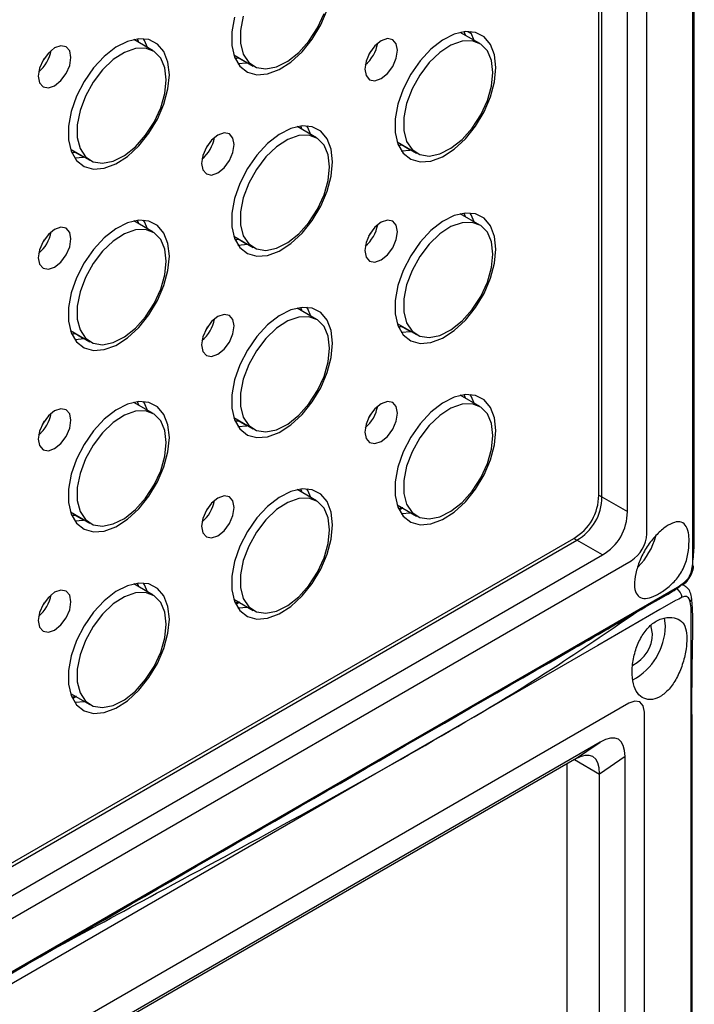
# Model space of a CAD drawing. Header units: millimetres. Extents: x 7143 to 9546, y -1575 to -869.
# Tile 86 of 94: x 9115 to 9176, y -1137 to -1048. Entities that reach past the tile are written whole.
import ezdxf

# ---------------------------------------------------------------- set-up
doc = ezdxf.new("R2010")
doc.units = ezdxf.units.MM
doc.header["$LTSCALE"] = 3

msp = doc.modelspace()

# ---------------------------------------------------------------- linework, layer by layer
at = {"linetype": 'Continuous', "lineweight": 30}
for p, q in [((9171.88, -1094.455), (9171.88, -947.478)), ((9170.113, -1092.443), (9170.113, -951.531)), ((9167.505, -1090.938), (9167.505, -952.945)), ((9167.788, -1091.101), (9167.788, -953.108)), ((9156.696, -1049.896), (9154.925, -1048.874)), ((9155.383, -1049.138), (9155.264, -1048.817)), ((9155.589, -1048.795), (9155.925, -1048.989)), ((9126.997, -1050.547), (9125.227, -1049.525)), ((9125.684, -1049.789), (9125.565, -1049.467)), ((9134.327, -1050.912), (9136.097, -1051.934)), ((9134.446, -1051.233), (9134.712, -1051.191)), ((9134.637, -1051.205), (9134.475, -1051.299)), ((9134.706, -1051.714), (9135.518, -1051.657)), ((9135.518, -1051.657), (9134.712, -1051.191)), ((9141.846, -1058.468), (9140.076, -1057.446)), ((9140.534, -1057.711), (9140.414, -1057.389)), ((9149.176, -1058.834), (9150.946, -1059.856)), ((9176.181, -1089.15), (9176.181, -1058.533)), ((9119.477, -1059.484), (9121.248, -1060.506)), ((9119.597, -1059.806), (9119.862, -1059.764)), ((9120.668, -1060.229), (9119.862, -1059.764)), ((9149.295, -1059.155), (9149.561, -1059.113)), ((9149.487, -1059.127), (9149.324, -1059.221)), ((9149.555, -1059.636), (9150.367, -1059.578)), ((9150.367, -1059.578), (9149.561, -1059.113)), ((9119.788, -1059.777), (9119.626, -1059.871)), ((9119.857, -1060.286), (9120.668, -1060.229)), ((9126.997, -1067.041), (9125.227, -1066.019)), ((9125.684, -1066.283), (9125.565, -1065.961)), ((9156.696, -1066.39), (9154.925, -1065.368)), ((9155.383, -1065.632), (9155.264, -1065.311)), ((9134.327, -1067.406), (9136.097, -1068.428)), ((9134.446, -1067.728), (9134.712, -1067.685)), ((9134.637, -1067.699), (9134.475, -1067.793)), ((9135.518, -1068.151), (9134.712, -1067.685)), ((9134.706, -1068.208), (9135.59, -1068.135)), ((9141.846, -1074.963), (9140.076, -1073.941)), ((9140.534, -1074.205), (9140.414, -1073.883)), ((9149.176, -1075.328), (9150.946, -1076.35)), ((9149.295, -1075.649), (9149.561, -1075.607)), ((9149.487, -1075.621), (9149.324, -1075.715)), ((9150.367, -1076.073), (9149.561, -1075.607)), ((9119.477, -1075.978), (9121.248, -1077)), ((9119.597, -1076.3), (9119.862, -1076.258)), ((9119.788, -1076.272), (9119.626, -1076.365)), ((9119.857, -1076.78), (9120.741, -1076.708)), ((9120.668, -1076.723), (9119.862, -1076.258)), ((9149.555, -1076.13), (9150.439, -1076.057)), ((9156.696, -1082.884), (9154.925, -1081.862)), ((9155.383, -1082.127), (9155.264, -1081.805)), ((9126.997, -1083.535), (9125.227, -1082.513)), ((9125.684, -1082.777), (9125.565, -1082.455)), ((9134.327, -1083.9), (9136.097, -1084.922)), ((9134.446, -1084.222), (9134.712, -1084.179)), ((9134.637, -1084.193), (9134.475, -1084.287)), ((9134.706, -1084.702), (9135.518, -1084.645)), ((9135.518, -1084.645), (9134.712, -1084.179)), ((9141.846, -1091.457), (9140.076, -1090.435)), ((9140.534, -1090.699), (9140.414, -1090.377)), ((9167.505, -1090.938), (9167.788, -1091.101)), ((9167.788, -1091.101), (9170.113, -1092.443)), ((9149.176, -1091.822), (9150.946, -1092.844)), ((9119.477, -1092.472), (9121.248, -1093.494)), ((9119.597, -1092.794), (9119.862, -1092.752)), ((9119.788, -1092.766), (9119.626, -1092.859)), ((9120.668, -1093.217), (9119.862, -1092.752)), ((9149.354, -1092.273), (9149.656, -1092.099)), ((9149.555, -1092.624), (9150.439, -1092.551)), ((9119.857, -1093.275), (9120.668, -1093.217)), ((9067.654, -1151.205), (9165.232, -1094.874)), ((9067.937, -1151.368), (9165.515, -1095.037)), ((9165.232, -1094.874), (9165.515, -1095.037)), ((9167.84, -1096.379), (9165.515, -1095.037)), ((9067.733, -1154.17), (9167.84, -1096.379)), ((9038.232, -1173.242), (9170.466, -1096.905)), ((9126.997, -1100.029), (9125.227, -1099.007)), ((9125.684, -1099.271), (9125.565, -1098.95)), ((9134.327, -1100.394), (9136.097, -1101.416)), ((9134.505, -1100.846), (9134.807, -1100.671)), ((9134.706, -1101.196), (9135.59, -1101.124)), ((9173.577, -1102.866), (9173.48, -1102.085)), ((9119.477, -1108.967), (9121.248, -1109.989)), ((9170.254, -1109.847), (9038.02, -1186.184)), ((9119.656, -1109.418), (9119.957, -1109.244)), ((9119.857, -1109.769), (9120.741, -1109.696)), ((9171.668, -1257.641), (9171.668, -1110.664)), ((9167.628, -1113.404), (8904.18, -1265.49)), ((9165.303, -1114.981), (9167.628, -1113.404)), ((9165.303, -1114.981), (8904.383, -1265.607)), ((9165.303, -1114.982), (9167.576, -1116.294)), ((9169.9, -1114.717), (9167.576, -1116.294)), ((9169.9, -1255.629), (9169.9, -1114.717)), ((9164.606, -1115.384), (9164.606, -1252.572)), ((9167.576, -1254.287), (9167.576, -1116.294))]:
    msp.add_line(p, q, dxfattribs=at)
at = {"linetype": 'Continuous', "lineweight": 30, "flags": 128}
for points in [[(9176.077, -1096.865), (9176.077, -1096.865), (9176.077, -1095.231), (9176.077, -1088.699), (9176.078, -1062.57), (9176.078, -958.053), (9176.077, -947.645), (9176.077, -938.296), (9176.077, -938.296)], [(9134.398, -1047.485), (9134.152, -1048.826), (9134.152, -1050.059), (9134.398, -1051.116), (9134.877, -1051.94), (9135.563, -1052.489), (9136.419, -1052.73), (9137.399, -1052.653), (9138.45, -1052.26), (9139.515, -1051.573), (9140.538, -1050.63), (9141.462, -1049.48), (9142.238, -1048.186), (9142.824, -1046.818)], [(9135.191, -1047.408), (9134.938, -1048.694), (9134.938, -1049.871), (9135.191, -1050.865), (9135.682, -1051.613), (9136.38, -1052.068), (9137.24, -1052.202), (9138.21, -1052.006), (9139.227, -1051.493), (9140.228, -1050.694), (9141.15, -1049.661), (9141.936, -1048.457), (9142.535, -1047.159)], [(9158.163, -1052.076), (9158.039, -1050.923), (9157.674, -1049.976), (9157.087, -1049.285), (9156.311, -1048.887), (9155.387, -1048.805), (9154.364, -1049.041), (9153.299, -1049.585), (9152.248, -1050.405), (9151.268, -1051.459), (9150.412, -1052.689), (9149.726, -1054.029), (9149.247, -1055.407), (9149.001, -1056.748), (9149.001, -1057.981), (9149.247, -1059.038), (9149.726, -1059.862), (9150.412, -1060.41), (9151.268, -1060.652), (9152.248, -1060.575), (9153.299, -1060.182), (9154.364, -1059.495), (9155.387, -1058.551), (9156.311, -1057.402), (9157.087, -1056.108), (9157.674, -1054.74), (9158.039, -1053.371), (9158.163, -1052.076)], [(9156.189, -1049.604), (9155.906, -1048.955), (9155.81, -1048.802)], [(9128.464, -1052.726), (9128.34, -1051.574), (9127.975, -1050.626), (9127.389, -1049.935), (9126.612, -1049.538), (9125.688, -1049.455), (9124.666, -1049.692), (9123.601, -1050.235), (9122.55, -1051.056), (9121.57, -1052.11), (9120.714, -1053.34), (9120.028, -1054.68), (9119.549, -1056.057), (9119.303, -1057.399), (9119.303, -1058.631), (9119.549, -1059.688), (9120.028, -1060.513), (9120.714, -1061.061), (9121.57, -1061.303), (9122.55, -1061.225), (9123.601, -1060.832), (9124.666, -1060.146), (9125.688, -1059.202), (9126.612, -1058.052), (9127.389, -1056.758), (9127.975, -1055.39), (9128.34, -1054.022), (9128.464, -1052.726)], [(9126.491, -1050.254), (9126.207, -1049.606), (9126.111, -1049.452)], [(9149.214, -1050.501), (9149.101, -1049.91), (9148.779, -1049.539), (9148.297, -1049.446), (9147.729, -1049.643), (9147.161, -1050.102), (9146.679, -1050.752), (9146.357, -1051.494), (9146.244, -1052.215), (9146.357, -1052.806), (9146.679, -1053.177), (9147.161, -1053.27), (9147.729, -1053.073), (9148.297, -1052.614), (9148.779, -1051.965), (9149.101, -1051.222), (9149.214, -1050.501)], [(9157.887, -1052.529), (9157.759, -1051.435), (9157.384, -1050.557), (9156.785, -1049.951), (9155.999, -1049.654), (9155.077, -1049.685), (9154.076, -1050.043), (9153.059, -1050.704), (9152.09, -1051.627), (9151.229, -1052.754), (9150.532, -1054.015), (9150.041, -1055.33), (9149.787, -1056.616), (9149.787, -1057.793), (9150.041, -1058.787), (9150.532, -1059.535), (9151.229, -1059.99), (9152.09, -1060.124), (9153.059, -1059.928), (9154.076, -1059.414), (9155.077, -1058.616), (9155.999, -1057.582), (9156.785, -1056.379), (9157.384, -1055.081), (9157.759, -1053.77), (9157.887, -1052.529)], [(9119.516, -1051.151), (9119.403, -1050.56), (9119.081, -1050.19), (9118.599, -1050.096), (9118.031, -1050.294), (9117.462, -1050.752), (9116.981, -1051.402), (9116.659, -1052.144), (9116.546, -1052.866), (9116.659, -1053.457), (9116.981, -1053.827), (9117.462, -1053.921), (9118.031, -1053.723), (9118.599, -1053.265), (9119.081, -1052.615), (9119.403, -1051.873), (9119.516, -1051.151)], [(9128.188, -1053.179), (9128.061, -1052.085), (9127.685, -1051.208), (9127.086, -1050.601), (9126.301, -1050.304), (9125.379, -1050.336), (9124.378, -1050.693), (9123.361, -1051.354), (9122.391, -1052.278), (9121.531, -1053.405), (9120.833, -1054.666), (9120.342, -1055.98), (9120.089, -1057.267), (9120.089, -1058.444), (9120.342, -1059.437), (9120.833, -1060.185), (9121.531, -1060.64), (9122.391, -1060.774), (9123.361, -1060.578), (9124.378, -1060.065), (9125.379, -1059.266), (9126.301, -1058.233), (9127.086, -1057.029), (9127.685, -1055.731), (9128.061, -1054.421), (9128.188, -1053.179)], [(9146.779, -1050.589), (9146.778, -1050.591), (9146.588, -1050.919)], [(9117.08, -1051.24), (9117.079, -1051.242), (9116.89, -1051.569)], [(9143.313, -1060.648), (9143.189, -1059.495), (9142.824, -1058.548), (9142.238, -1057.857), (9141.462, -1057.46), (9140.538, -1057.377), (9139.515, -1057.614), (9138.45, -1058.157), (9137.399, -1058.978), (9136.419, -1060.031), (9135.563, -1061.262), (9134.877, -1062.602), (9134.398, -1063.979), (9134.152, -1065.32), (9134.152, -1066.553), (9134.398, -1067.61), (9134.877, -1068.435), (9135.563, -1068.983), (9136.419, -1069.224), (9137.399, -1069.147), (9138.45, -1068.754), (9139.515, -1068.067), (9140.538, -1067.124), (9141.462, -1065.974), (9142.238, -1064.68), (9142.824, -1063.312), (9143.189, -1061.943), (9143.313, -1060.648)], [(9141.34, -1058.176), (9141.057, -1057.528), (9140.96, -1057.374)], [(9134.365, -1059.073), (9134.252, -1058.482), (9133.93, -1058.112), (9133.448, -1058.018), (9132.88, -1058.216), (9132.312, -1058.674), (9131.83, -1059.324), (9131.508, -1060.066), (9131.395, -1060.788), (9131.508, -1061.379), (9131.83, -1061.749), (9132.312, -1061.843), (9132.88, -1061.645), (9133.448, -1061.187), (9133.93, -1060.537), (9134.252, -1059.795), (9134.365, -1059.073)], [(9143.037, -1061.101), (9142.91, -1060.007), (9142.535, -1059.129), (9141.936, -1058.523), (9141.15, -1058.226), (9140.228, -1058.258), (9139.227, -1058.615), (9138.21, -1059.276), (9137.24, -1060.199), (9136.38, -1061.327), (9135.682, -1062.587), (9135.191, -1063.902), (9134.938, -1065.188), (9134.938, -1066.365), (9135.191, -1067.359), (9135.682, -1068.107), (9136.38, -1068.562), (9137.24, -1068.696), (9138.21, -1068.5), (9139.227, -1067.987), (9140.228, -1067.188), (9141.15, -1066.155), (9141.936, -1064.951), (9142.535, -1063.653), (9142.91, -1062.342), (9143.037, -1061.101)], [(9131.93, -1059.161), (9131.928, -1059.163), (9131.739, -1059.491)], [(9128.464, -1069.22), (9128.34, -1068.068), (9127.975, -1067.12), (9127.389, -1066.429), (9126.612, -1066.032), (9125.688, -1065.949), (9124.666, -1066.186), (9123.601, -1066.729), (9122.55, -1067.55), (9121.57, -1068.604), (9120.714, -1069.834), (9120.028, -1071.174), (9119.549, -1072.552), (9119.303, -1073.893), (9119.303, -1075.125), (9119.549, -1076.182), (9120.028, -1077.007), (9120.714, -1077.555), (9121.57, -1077.797), (9122.55, -1077.719), (9123.601, -1077.326), (9124.666, -1076.64), (9125.688, -1075.696), (9126.612, -1074.546), (9127.389, -1073.253), (9127.975, -1071.884), (9128.34, -1070.516), (9128.464, -1069.22)], [(9126.491, -1066.748), (9126.207, -1066.1), (9126.111, -1065.946)], [(9149.214, -1066.995), (9149.101, -1066.404), (9148.779, -1066.034), (9148.297, -1065.94), (9147.729, -1066.138), (9147.161, -1066.596), (9146.679, -1067.246), (9146.357, -1067.988), (9146.244, -1068.71), (9146.357, -1069.3), (9146.679, -1069.671), (9147.161, -1069.765), (9147.729, -1069.567), (9148.297, -1069.108), (9148.779, -1068.459), (9149.101, -1067.717), (9149.214, -1066.995)], [(9158.163, -1068.57), (9158.039, -1067.417), (9157.674, -1066.47), (9157.087, -1065.779), (9156.311, -1065.381), (9155.387, -1065.299), (9154.364, -1065.535), (9153.299, -1066.079), (9152.248, -1066.9), (9151.268, -1067.953), (9150.412, -1069.183), (9149.726, -1070.523), (9149.247, -1071.901), (9149.001, -1073.242), (9149.001, -1074.475), (9149.247, -1075.532), (9149.726, -1076.356), (9150.412, -1076.904), (9151.268, -1077.146), (9152.248, -1077.069), (9153.299, -1076.676), (9154.364, -1075.989), (9155.387, -1075.046), (9156.311, -1073.896), (9157.087, -1072.602), (9157.674, -1071.234), (9158.039, -1069.865), (9158.163, -1068.57)], [(9156.189, -1066.098), (9155.906, -1065.449), (9155.81, -1065.296)], [(9119.516, -1067.645), (9119.403, -1067.055), (9119.081, -1066.684), (9118.599, -1066.59), (9118.031, -1066.788), (9117.462, -1067.247), (9116.981, -1067.896), (9116.659, -1068.638), (9116.546, -1069.36), (9116.659, -1069.951), (9116.981, -1070.321), (9117.462, -1070.415), (9118.031, -1070.217), (9118.599, -1069.759), (9119.081, -1069.109), (9119.403, -1068.367), (9119.516, -1067.645)], [(9128.188, -1069.673), (9128.061, -1068.579), (9127.685, -1067.702), (9127.086, -1067.095), (9126.301, -1066.799), (9125.379, -1066.83), (9124.378, -1067.187), (9123.361, -1067.848), (9122.391, -1068.772), (9121.531, -1069.899), (9120.833, -1071.16), (9120.342, -1072.474), (9120.089, -1073.761), (9120.089, -1074.938), (9120.342, -1075.931), (9120.833, -1076.679), (9121.531, -1077.134), (9122.391, -1077.268), (9123.361, -1077.072), (9124.378, -1076.559), (9125.379, -1075.761), (9126.301, -1074.727), (9127.086, -1073.523), (9127.685, -1072.226), (9128.061, -1070.915), (9128.188, -1069.673)], [(9157.887, -1069.023), (9157.759, -1067.929), (9157.384, -1067.051), (9156.785, -1066.445), (9155.999, -1066.148), (9155.077, -1066.179), (9154.076, -1066.537), (9153.059, -1067.198), (9152.09, -1068.121), (9151.229, -1069.249), (9150.532, -1070.509), (9150.041, -1071.824), (9149.787, -1073.11), (9149.787, -1074.287), (9150.041, -1075.281), (9150.532, -1076.029), (9151.229, -1076.484), (9152.09, -1076.618), (9153.059, -1076.422), (9154.076, -1075.909), (9155.077, -1075.11), (9155.999, -1074.077), (9156.785, -1072.873), (9157.384, -1071.575), (9157.759, -1070.264), (9157.887, -1069.023)], [(9117.08, -1067.734), (9117.079, -1067.736), (9116.89, -1068.064)], [(9146.779, -1067.083), (9146.778, -1067.085), (9146.588, -1067.413)], [(9143.313, -1077.142), (9143.189, -1075.99), (9142.824, -1075.042), (9142.238, -1074.351), (9141.462, -1073.954), (9140.538, -1073.871), (9139.515, -1074.108), (9138.45, -1074.651), (9137.399, -1075.472), (9136.419, -1076.526), (9135.563, -1077.756), (9134.877, -1079.096), (9134.398, -1080.473), (9134.152, -1081.815), (9134.152, -1083.047), (9134.398, -1084.104), (9134.877, -1084.929), (9135.563, -1085.477), (9136.419, -1085.719), (9137.399, -1085.641), (9138.45, -1085.248), (9139.515, -1084.562), (9140.538, -1083.618), (9141.462, -1082.468), (9142.238, -1081.174), (9142.824, -1079.806), (9143.189, -1078.438), (9143.313, -1077.142)], [(9141.34, -1074.67), (9141.057, -1074.022), (9140.96, -1073.868)], [(9134.365, -1075.567), (9134.252, -1074.976), (9133.93, -1074.606), (9133.448, -1074.512), (9132.88, -1074.71), (9132.312, -1075.168), (9131.83, -1075.818), (9131.508, -1076.56), (9131.395, -1077.282), (9131.508, -1077.873), (9131.83, -1078.243), (9132.312, -1078.337), (9132.88, -1078.139), (9133.448, -1077.681), (9133.93, -1077.031), (9134.252, -1076.289), (9134.365, -1075.567)], [(9143.037, -1077.595), (9142.91, -1076.501), (9142.535, -1075.624), (9141.936, -1075.017), (9141.15, -1074.72), (9140.228, -1074.752), (9139.227, -1075.109), (9138.21, -1075.77), (9137.24, -1076.693), (9136.38, -1077.821), (9135.682, -1079.082), (9135.191, -1080.396), (9134.938, -1081.683), (9134.938, -1082.859), (9135.191, -1083.853), (9135.682, -1084.601), (9136.38, -1085.056), (9137.24, -1085.19), (9138.21, -1084.994), (9139.227, -1084.481), (9140.228, -1083.682), (9141.15, -1082.649), (9141.936, -1081.445), (9142.535, -1080.147), (9142.91, -1078.837), (9143.037, -1077.595)], [(9131.93, -1075.656), (9131.928, -1075.658), (9131.739, -1075.985)], [(9158.163, -1085.064), (9158.039, -1083.911), (9157.674, -1082.964), (9157.087, -1082.273), (9156.311, -1081.875), (9155.387, -1081.793), (9154.364, -1082.03), (9153.299, -1082.573), (9152.248, -1083.394), (9151.268, -1084.447), (9150.412, -1085.677), (9149.726, -1087.018), (9149.247, -1088.395), (9149.001, -1089.736), (9149.001, -1090.969), (9149.247, -1092.026), (9149.726, -1092.851), (9150.412, -1093.399), (9151.268, -1093.64), (9152.248, -1093.563), (9153.299, -1093.17), (9154.364, -1092.483), (9155.387, -1091.54), (9156.311, -1090.39), (9157.087, -1089.096), (9157.674, -1087.728), (9158.039, -1086.359), (9158.163, -1085.064)], [(9156.189, -1082.592), (9155.906, -1081.944), (9155.81, -1081.79)], [(9128.464, -1085.714), (9128.34, -1084.562), (9127.975, -1083.615), (9127.389, -1082.924), (9126.612, -1082.526), (9125.688, -1082.443), (9124.666, -1082.68), (9123.601, -1083.223), (9122.55, -1084.044), (9121.57, -1085.098), (9120.714, -1086.328), (9120.028, -1087.668), (9119.549, -1089.046), (9119.303, -1090.387), (9119.303, -1091.619), (9119.549, -1092.676), (9120.028, -1093.501), (9120.714, -1094.049), (9121.57, -1094.291), (9122.55, -1094.213), (9123.601, -1093.82), (9124.666, -1093.134), (9125.688, -1092.19), (9126.612, -1091.04), (9127.389, -1089.747), (9127.975, -1088.379), (9128.34, -1087.01), (9128.464, -1085.714)], [(9126.491, -1083.242), (9126.207, -1082.594), (9126.111, -1082.44)], [(9149.214, -1083.489), (9149.101, -1082.898), (9148.779, -1082.528), (9148.297, -1082.434), (9147.729, -1082.632), (9147.161, -1083.09), (9146.679, -1083.74), (9146.357, -1084.482), (9146.244, -1085.204), (9146.357, -1085.795), (9146.679, -1086.165), (9147.161, -1086.259), (9147.729, -1086.061), (9148.297, -1085.603), (9148.779, -1084.953), (9149.101, -1084.211), (9149.214, -1083.489)], [(9157.887, -1085.517), (9157.759, -1084.423), (9157.384, -1083.545), (9156.785, -1082.939), (9155.999, -1082.642), (9155.077, -1082.674), (9154.076, -1083.031), (9153.059, -1083.692), (9152.09, -1084.615), (9151.229, -1085.743), (9150.532, -1087.003), (9150.041, -1088.318), (9149.787, -1089.604), (9149.787, -1090.781), (9150.041, -1091.775), (9150.532, -1092.523), (9151.229, -1092.978), (9152.09, -1093.112), (9153.059, -1092.916), (9154.076, -1092.403), (9155.077, -1091.604), (9155.999, -1090.571), (9156.785, -1089.367), (9157.384, -1088.069), (9157.759, -1086.758), (9157.887, -1085.517)], [(9119.516, -1084.14), (9119.403, -1083.549), (9119.081, -1083.178), (9118.599, -1083.085), (9118.031, -1083.282), (9117.462, -1083.741), (9116.981, -1084.39), (9116.659, -1085.133), (9116.546, -1085.854), (9116.659, -1086.445), (9116.981, -1086.816), (9117.462, -1086.909), (9118.031, -1086.712), (9118.599, -1086.253), (9119.081, -1085.603), (9119.403, -1084.861), (9119.516, -1084.14)], [(9128.188, -1086.167), (9128.061, -1085.074), (9127.685, -1084.196), (9127.086, -1083.59), (9126.301, -1083.293), (9125.379, -1083.324), (9124.378, -1083.681), (9123.361, -1084.343), (9122.391, -1085.266), (9121.531, -1086.393), (9120.833, -1087.654), (9120.342, -1088.969), (9120.089, -1090.255), (9120.089, -1091.432), (9120.342, -1092.425), (9120.833, -1093.173), (9121.531, -1093.628), (9122.391, -1093.762), (9123.361, -1093.566), (9124.378, -1093.053), (9125.379, -1092.255), (9126.301, -1091.221), (9127.086, -1090.018), (9127.685, -1088.72), (9128.061, -1087.409), (9128.188, -1086.167)], [(9146.779, -1083.577), (9146.778, -1083.579), (9146.588, -1083.907)], [(9117.08, -1084.228), (9117.079, -1084.23), (9116.89, -1084.558)], [(9134.365, -1092.061), (9134.252, -1091.471), (9133.93, -1091.1), (9133.448, -1091.006), (9132.88, -1091.204), (9132.312, -1091.663), (9131.83, -1092.312), (9131.508, -1093.054), (9131.395, -1093.776), (9131.508, -1094.367), (9131.83, -1094.737), (9132.312, -1094.831), (9132.88, -1094.633), (9133.448, -1094.175), (9133.93, -1093.525), (9134.252, -1092.783), (9134.365, -1092.061)], [(9143.313, -1093.636), (9143.189, -1092.484), (9142.824, -1091.536), (9142.238, -1090.845), (9141.462, -1090.448), (9140.538, -1090.365), (9139.515, -1090.602), (9138.45, -1091.145), (9137.399, -1091.966), (9136.419, -1093.02), (9135.563, -1094.25), (9134.877, -1095.59), (9134.398, -1096.968), (9134.152, -1098.309), (9134.152, -1099.541), (9134.398, -1100.598), (9134.877, -1101.423), (9135.563, -1101.971), (9136.419, -1102.213), (9137.399, -1102.135), (9138.45, -1101.742), (9139.515, -1101.056), (9140.538, -1100.112), (9141.462, -1098.962), (9142.238, -1097.669), (9142.824, -1096.3), (9143.189, -1094.932), (9143.313, -1093.636)], [(9141.34, -1091.164), (9141.057, -1090.516), (9140.96, -1090.362)], [(9143.037, -1094.089), (9142.91, -1092.995), (9142.535, -1092.118), (9141.936, -1091.511), (9141.15, -1091.215), (9140.228, -1091.246), (9139.227, -1091.603), (9138.21, -1092.264), (9137.24, -1093.188), (9136.38, -1094.315), (9135.682, -1095.576), (9135.191, -1096.89), (9134.938, -1098.177), (9134.938, -1099.354), (9135.191, -1100.347), (9135.682, -1101.095), (9136.38, -1101.55), (9137.24, -1101.684), (9138.21, -1101.488), (9139.227, -1100.975), (9140.228, -1100.176), (9141.15, -1099.143), (9141.936, -1097.939), (9142.535, -1096.641), (9142.91, -1095.331), (9143.037, -1094.089)], [(9131.93, -1092.15), (9131.928, -1092.152), (9131.739, -1092.48)], [(9149.295, -1092.144), (9149.674, -1092.077), (9149.709, -1092.069)], [(9128.464, -1102.208), (9128.34, -1101.056), (9127.975, -1100.109), (9127.389, -1099.418), (9126.612, -1099.02), (9125.688, -1098.937), (9124.666, -1099.174), (9123.601, -1099.718), (9122.55, -1100.538), (9121.57, -1101.592), (9120.714, -1102.822), (9120.028, -1104.162), (9119.549, -1105.54), (9119.303, -1106.881), (9119.303, -1108.113), (9119.549, -1109.17), (9120.028, -1109.995), (9120.714, -1110.543), (9121.57, -1110.785), (9122.55, -1110.707), (9123.601, -1110.315), (9124.666, -1109.628), (9125.688, -1108.684), (9126.612, -1107.535), (9127.389, -1106.241), (9127.975, -1104.873), (9128.34, -1103.504), (9128.464, -1102.208)], [(9126.492, -1099.741), (9126.207, -1099.088), (9126.111, -1098.934)], [(8895.888, -1260.254), (8895.889, -1260.254), (8897.303, -1259.438), (8902.96, -1256.173), (8925.588, -1243.112), (9016.101, -1190.866), (9174.668, -1099.318), (9174.668, -1099.318)], [(9119.516, -1100.634), (9119.403, -1100.043), (9119.081, -1099.672), (9118.599, -1099.579), (9118.031, -1099.776), (9117.462, -1100.235), (9116.981, -1100.885), (9116.659, -1101.627), (9116.546, -1102.348), (9116.659, -1102.939), (9116.981, -1103.31), (9117.462, -1103.403), (9118.031, -1103.206), (9118.599, -1102.747), (9119.081, -1102.097), (9119.403, -1101.355), (9119.516, -1100.634)], [(9128.188, -1102.662), (9128.061, -1101.568), (9127.685, -1100.69), (9127.086, -1100.084), (9126.301, -1099.787), (9125.379, -1099.818), (9124.378, -1100.176), (9123.361, -1100.837), (9122.391, -1101.76), (9121.531, -1102.887), (9120.833, -1104.148), (9120.342, -1105.463), (9120.089, -1106.749), (9120.089, -1107.926), (9120.342, -1108.919), (9120.833, -1109.667), (9121.531, -1110.123), (9122.391, -1110.256), (9123.361, -1110.061), (9124.378, -1109.547), (9125.379, -1108.749), (9126.301, -1107.715), (9127.086, -1106.512), (9127.685, -1105.214), (9128.061, -1103.903), (9128.188, -1102.662)], [(9174.495, -1100.533), (9174.495, -1100.533), (9173.081, -1101.349), (9167.424, -1104.615), (9144.797, -1117.677), (9054.291, -1169.925), (8895.597, -1261.537), (8895.597, -1261.537)], [(9117.08, -1100.722), (9117.079, -1100.724), (9116.89, -1101.052)], [(9134.446, -1100.716), (9134.825, -1100.649), (9134.859, -1100.641)], [(9175.904, -1260.074), (9175.904, -1260.074), (9175.904, -1258.441), (9175.905, -1251.909), (9175.906, -1225.78), (9175.905, -1121.262), (9175.905, -1110.193), (9175.904, -1101.365), (9175.904, -1101.365)], [(9172.411, -1103.54), (9172.29, -1102.907), (9172.243, -1102.815)], [(9119.597, -1109.288), (9119.976, -1109.221), (9120.01, -1109.213)], [(9171.668, -1110.664), (9171.561, -1110.101), (9171.254, -1109.748), (9170.795, -1109.659), (9170.254, -1109.847)]]:
    msp.add_lwpolyline(points, dxfattribs=at)
at = {"linetype": 'Continuous', "lineweight": 30}
for centre, radius, start, end in [((9144.081, -1049.252), 3.387, 310.44647, 349.55891), ((9114.383, -1049.903), 3.387, 310.44643, 349.5588), ((9129.232, -1057.825), 3.387, 310.44432, 349.56106), ((9144.081, -1065.746), 3.387, 310.44647, 349.55891), ((9114.383, -1066.397), 3.387, 310.44647, 349.55891), ((9129.232, -1074.319), 3.387, 310.44432, 349.56106), ((9144.081, -1082.24), 3.387, 310.44647, 349.55891), ((9114.383, -1082.891), 3.387, 310.44647, 349.55891), ((9129.232, -1090.813), 3.387, 310.44432, 349.56106), ((9168.81, -1094.315), 3.074, 302.60595, 357.39449), ((9166.411, -1092.932), 6.526, 315.91065, 344.53473), ((9175.676, -1097.371), 0.459, 311.39812, 0.5659), ((9174.886, -1098.736), 0.46, 301.55382, 348.50017), ((9114.383, -1099.385), 3.387, 310.44647, 349.55891), ((9173.645, -1100.566), 1.499, 13.00826, 50.55164), ((9175.599, -1100.343), 0.367, 306.33677, 1.51788), ((9169.109, -1103.459), 3.303, 297.14834, 358.59779), ((9167.826, -1102.721), 5.753, 299.10446, 358.55309)]:
    msp.add_arc(centre, radius, start, end, dxfattribs=at)
for centre, major_axis, ratio, start_param, end_param in [((9162.005, -1090.386), (4.898, -2.831), 0.883772, 5.811731, 6.755397), ((9162.288, -1090.549), (4.898, -2.831), 0.883772, 5.811731, 6.755397), ((9164.612, -1091.891), (4.898, -2.831), 0.883772, 5.811731, 6.755397), ((9164.4, -1121.619), (4.899, 8.486), 0.294623, 5.811322, 6.754988), ((9162.075, -1123.196), (4.899, 8.486), 0.294623, 5.811322, 6.754988)]:
    msp.add_ellipse(centre, major_axis=major_axis, ratio=ratio, start_param=start_param, end_param=end_param, dxfattribs=at)
for points, knots in [([(9176.181, -1058.533), (9176.185, -1040.958), (9176.191, -1009.294), (9176.161, -970.621), (9176.204, -948.561), (9176.172, -940.057), (9176.195, -938.383), (9176.082, -937.549), (9176.06, -937.382)], [0, 0, 0, 0, 0.43546, 0.784581, 0.959142, 0.980962, 0.996186, 1, 1, 1, 1]), ([(9176.038, -1097.364), (9176.094, -1096.826), (9176.214, -1095.679), (9176.162, -1093.29), (9176.182, -1091.11), (9176.181, -1089.548), (9176.181, -1089.15)], [0, 0, 0, 0, 0.2029426, 0.4330207, 0.8554184, 1, 1, 1, 1]), ([(9175.733, -1095.129), (9175.715, -1095.506), (9175.68, -1096.262), (9175.307, -1097.516), (9174.616, -1098.626), (9173.661, -1099.476), (9172.719, -1100.08), (9171.9, -1100.368), (9171.271, -1100.317), (9170.867, -1099.906), (9170.719, -1099.14), (9170.84, -1098.095), (9171.21, -1096.909), (9171.801, -1095.727), (9172.594, -1094.699), (9173.437, -1093.901), (9174.234, -1093.423), (9174.91, -1093.31), (9175.407, -1093.605), (9175.688, -1094.24), (9175.719, -1094.858), (9175.733, -1095.129)], [0, 0, 0, 0, 0.052754, 0.105454, 0.157724, 0.210039, 0.262969, 0.314253, 0.36603, 0.419708, 0.474734, 0.529303, 0.582569, 0.635113, 0.688398, 0.741364, 0.794152, 0.847791, 0.902631, 0.957423, 1, 1, 1, 1]), ([(9175.98, -1097.716), (9176.036, -1097.433), (9176.092, -1097.15), (9176.077, -1096.865), (9176.077, -1096.865)], [0, 0, 0, 0, 0.999945, 1, 1, 1, 1]), ([(9175.157, -1099.101), (9175.289, -1098.992), (9175.59, -1098.746), (9175.93, -1098.189), (9176.11, -1097.718), (9176.122, -1097.467), (9176.124, -1097.423)], [0, 0, 0, 0, 0.26409, 0.60114, 0.930326, 1, 1, 1, 1]), ([(9175.336, -1098.827), (9175.381, -1098.789), (9175.489, -1098.697), (9175.656, -1098.493), (9175.812, -1098.236), (9175.93, -1097.963), (9175.963, -1097.797), (9175.98, -1097.716)], [0, 0, 0, 0, 0.149971, 0.362323, 0.577132, 0.791003, 1, 1, 1, 1]), ([(8945.3, -1231.854), (8980.66, -1211.439), (9041.344, -1176.404), (9114.775, -1134.042), (9154.241, -1111.208), (9169.672, -1102.334), (9172.782, -1100.511), (9174.545, -1099.53), (9175.01, -1099.128), (9175.084, -1099.065)], [0, 0, 0, 0, 0.461565, 0.792136, 0.957422, 0.978083, 0.992509, 0.998822, 1, 1, 1, 1]), ([(9174.668, -1099.318), (9174.668, -1099.318), (9174.909, -1099.145), (9175.122, -1098.986), (9175.336, -1098.827)], [0, 0, 0, 0, 0.000062, 1, 1, 1, 1]), ([(9175.138, -1099.1), (9175.149, -1099.1), (9175.217, -1099.1), (9175.263, -1099.15), (9175.301, -1099.192)], [0, 0, 0, 0, 0.164653, 1, 1, 1, 1]), ([(9175.958, -1100.337), (9175.93, -1100.154), (9175.875, -1099.799), (9175.625, -1099.39), (9175.391, -1099.243), (9175.303, -1099.189)], [0, 0, 0, 0, 0.402299, 0.778256, 1, 1, 1, 1]), ([(9175.105, -1100.229), (9174.91, -1100.347), (9174.714, -1100.465), (9174.495, -1100.533), (9174.495, -1100.533)], [0, 0, 0, 0, 0.999932, 1, 1, 1, 1]), ([(9175.817, -1100.639), (9175.805, -1100.578), (9175.777, -1100.431), (9175.675, -1100.26), (9175.514, -1100.151), (9175.316, -1100.129), (9175.175, -1100.196), (9175.105, -1100.229)], [0, 0, 0, 0, 0.149045, 0.361527, 0.576364, 0.790365, 1, 1, 1, 1]), ([(9175.904, -1101.365), (9175.904, -1101.365), (9175.917, -1101.121), (9175.867, -1100.88), (9175.817, -1100.639)], [0, 0, 0, 0, 0.000064, 1, 1, 1, 1]), ([(9176.007, -1216.702), (9176.012, -1199.749), (9176.02, -1169.109), (9175.981, -1134.999), (9176.026, -1115.363), (9175.966, -1108.349), (9176.051, -1104.248), (9176.102, -1102.121), (9176.007, -1100.88), (9175.965, -1100.333)], [0, 0, 0, 0, 0.437337, 0.790442, 0.878718, 0.944926, 0.96979, 0.986692, 1, 1, 1, 1]), ([(9117.744, -1132.305), (9120.93, -1130.58), (9128.219, -1126.633), (9139.661, -1120.503), (9151.763, -1113.725), (9162.252, -1107.531), (9168.299, -1103.381), (9170.719, -1101.72)], [0, 0, 0, 0, 0.174954, 0.400313, 0.625373, 0.850041, 1, 1, 1, 1]), ([(9175.521, -1103.988), (9175.503, -1103.659), (9175.468, -1103), (9175.095, -1102.377), (9174.404, -1102.042), (9173.449, -1102.043), (9172.506, -1102.477), (9171.687, -1103.292), (9171.059, -1104.386), (9170.655, -1105.659), (9170.507, -1106.966), (9170.628, -1108.126), (9170.998, -1108.987), (9171.589, -1109.479), (9172.382, -1109.58), (9173.225, -1109.241), (9174.022, -1108.508), (9174.698, -1107.455), (9175.195, -1106.201), (9175.476, -1104.974), (9175.507, -1104.288), (9175.521, -1103.988)], [0, 0, 0, 0, 0.0527538, 0.1054544, 0.1577243, 0.2100392, 0.262969, 0.314253, 0.3660303, 0.4197079, 0.4747341, 0.529303, 0.5825688, 0.6351131, 0.6883977, 0.7413639, 0.7941521, 0.8477909, 0.9026312, 0.957423, 1, 1, 1, 1])]:
    msp.add_open_spline(points, degree=3, knots=knots, dxfattribs=at)

doc.saveas('drawing.dxf')
